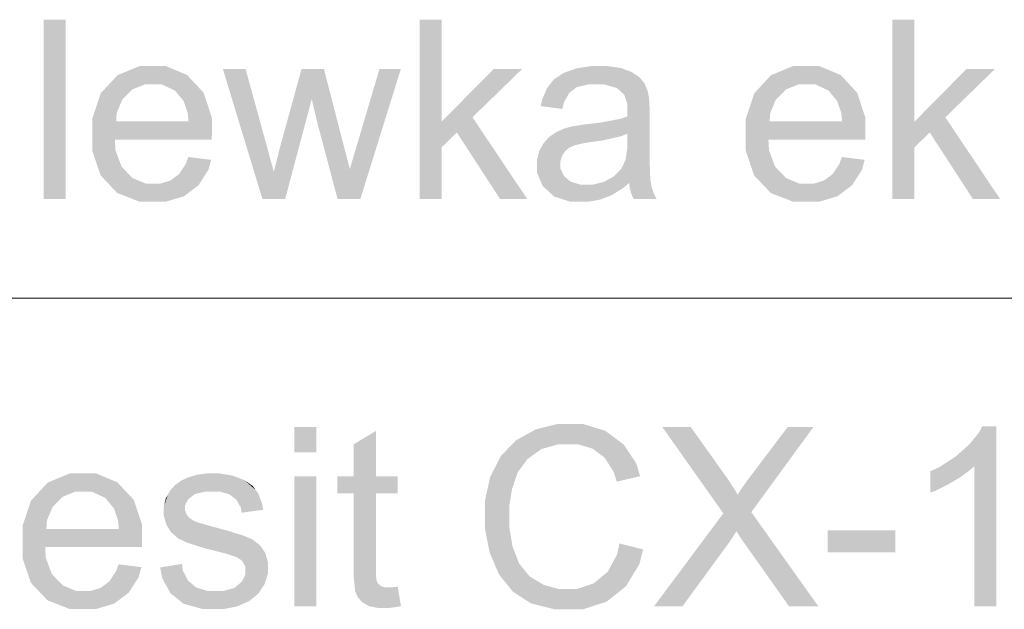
# Model space of a CAD drawing. Header units: millimetres. Extents: x 1814 to 94182, y 11562 to 49454.
# Tile 121 of 256: x 12354 to 12396, y 25751 to 25776. Entities that reach past the tile are written whole.
import ezdxf

# ---------------------------------------------------------------- set-up
doc = ezdxf.new("R2010")
doc.units = ezdxf.units.MM
doc.linetypes.add('XKITLINE00', pattern=[0])
doc.layers.add('LinkedObject', color=1, linetype='Continuous', lineweight=0)

msp = doc.modelspace()

# ---------------------------------------------------------------- hatches: boundary and pattern name
at = {"layer": 'LinkedObject'}
for points in [[(12356.167, 25776.03), (12355.22, 25768.33), (12355.22, 25776.03)], [(12356.167, 25768.33), (12355.22, 25768.33), (12356.167, 25776.03)], [(12372.32, 25776.03), (12371.373, 25768.33), (12371.373, 25776.03)], [(12372.32, 25771.649), (12371.373, 25768.33), (12372.32, 25776.03)], [(12392.632, 25776.03), (12391.685, 25768.33), (12391.685, 25776.03)], [(12392.632, 25771.649), (12391.685, 25768.33), (12392.632, 25776.03)], [(12359.917, 25774.035), (12358.401, 25773.647), (12359.34, 25774.035)], [(12359.598, 25773.258), (12358.401, 25773.647), (12359.917, 25774.035)], [(12359.598, 25773.258), (12359.917, 25774.035), (12359.923, 25773.258)], [(12359.917, 25774.035), (12360.282, 25773.258), (12359.923, 25773.258)], [(12361.388, 25773.654), (12359.917, 25774.035), (12360.476, 25774.035)], [(12361.742, 25773.274), (12359.917, 25774.035), (12361.388, 25773.654)], [(12360.867, 25772.984), (12359.917, 25774.035), (12361.742, 25773.274)], [(12360.282, 25773.258), (12359.917, 25774.035), (12360.867, 25772.984)], [(12378.736, 25774.035), (12377.83, 25773.838), (12378.103, 25773.937)], [(12378.624, 25773.25), (12377.83, 25773.838), (12378.736, 25774.035)], [(12378.624, 25773.25), (12378.736, 25774.035), (12378.957, 25773.25)], [(12378.957, 25773.25), (12378.736, 25774.035), (12379.313, 25773.25)], [(12379.096, 25774.035), (12379.313, 25773.25), (12378.736, 25774.035)], [(12380.033, 25773.951), (12379.096, 25774.035), (12379.453, 25774.035)], [(12380.256, 25773.867), (12379.096, 25774.035), (12380.033, 25773.951)], [(12379.851, 25773.09), (12379.096, 25774.035), (12380.256, 25773.867)], [(12379.313, 25773.25), (12379.096, 25774.035), (12379.851, 25773.09)], [(12387.991, 25774.035), (12386.475, 25773.647), (12387.414, 25774.035)], [(12387.672, 25773.258), (12386.475, 25773.647), (12387.991, 25774.035)], [(12387.672, 25773.258), (12387.991, 25774.035), (12387.997, 25773.258)], [(12387.991, 25774.035), (12388.357, 25773.258), (12387.997, 25773.258)], [(12389.463, 25773.654), (12387.991, 25774.035), (12388.55, 25774.035)], [(12389.817, 25773.274), (12387.991, 25774.035), (12389.463, 25773.654)], [(12388.942, 25772.984), (12387.991, 25774.035), (12389.817, 25773.274)], [(12388.357, 25773.258), (12387.991, 25774.035), (12388.942, 25772.984)], [(12358.401, 25773.647), (12359.051, 25773.04), (12358.039, 25773.258)], [(12359.051, 25773.04), (12358.401, 25773.647), (12359.598, 25773.258)], [(12363.9, 25773.912), (12364.622, 25768.33), (12362.924, 25773.912)], [(12364.788, 25770.685), (12364.622, 25768.33), (12363.9, 25773.912)], [(12366.305, 25773.912), (12366.743, 25772.624), (12365.404, 25770.641)], [(12367.265, 25773.912), (12366.743, 25772.624), (12366.305, 25773.912)], [(12366.743, 25772.624), (12367.265, 25773.912), (12366.965, 25771.668)], [(12366.965, 25771.668), (12367.265, 25773.912), (12368.103, 25770.67)], [(12370.57, 25773.912), (12368.694, 25770.683), (12369.652, 25773.912)], [(12368.83, 25768.33), (12368.694, 25770.683), (12370.57, 25773.912)], [(12375.779, 25773.912), (12372.32, 25771.649), (12374.557, 25773.912)], [(12373.648, 25771.837), (12372.32, 25771.649), (12375.779, 25773.912)], [(12377.557, 25773.74), (12378.132, 25773.134), (12377.14, 25773.459)], [(12377.83, 25773.838), (12378.132, 25773.134), (12377.557, 25773.74)], [(12378.132, 25773.134), (12377.83, 25773.838), (12378.624, 25773.25)], [(12379.851, 25773.09), (12380.256, 25773.867), (12380.032, 25772.93)], [(12380.032, 25772.93), (12380.256, 25773.867), (12380.166, 25772.812)], [(12380.256, 25773.867), (12380.299, 25772.406), (12380.166, 25772.812)], [(12380.913, 25773.444), (12380.299, 25772.406), (12380.256, 25773.867)], [(12380.808, 25773.572), (12380.256, 25773.867), (12380.479, 25773.783)], [(12380.913, 25773.444), (12380.256, 25773.867), (12380.808, 25773.572)], [(12386.475, 25773.647), (12387.125, 25773.04), (12386.113, 25773.258)], [(12387.125, 25773.04), (12386.475, 25773.647), (12387.672, 25773.258)], [(12396.092, 25773.912), (12392.632, 25771.649), (12394.869, 25773.912)], [(12393.96, 25771.837), (12392.632, 25771.649), (12396.092, 25773.912)], [(12358.039, 25773.258), (12357.315, 25771.777), (12357.677, 25772.869)], [(12358.608, 25772.604), (12357.315, 25771.777), (12358.039, 25773.258)], [(12358.039, 25773.258), (12359.051, 25773.04), (12358.608, 25772.604)], [(12360.867, 25772.984), (12361.742, 25773.274), (12361.093, 25772.711)], [(12361.742, 25773.274), (12361.24, 25772.536), (12361.093, 25772.711)], [(12361.24, 25772.536), (12361.742, 25773.274), (12361.418, 25772.008)], [(12361.418, 25772.008), (12361.742, 25773.274), (12362.451, 25771.821)], [(12362.451, 25771.821), (12361.742, 25773.274), (12362.097, 25772.893)], [(12376.995, 25773.276), (12376.58, 25772.318), (12376.851, 25773.094)], [(12377.815, 25772.901), (12376.58, 25772.318), (12376.995, 25773.276)], [(12377.14, 25773.459), (12378.132, 25773.134), (12376.995, 25773.276)], [(12377.815, 25772.901), (12376.995, 25773.276), (12377.974, 25773.017)], [(12377.974, 25773.017), (12376.995, 25773.276), (12378.132, 25773.134)], [(12381.018, 25773.317), (12380.299, 25772.406), (12380.913, 25773.444)], [(12381.165, 25772.995), (12380.299, 25772.406), (12381.018, 25773.317)], [(12386.113, 25773.258), (12385.389, 25771.777), (12385.751, 25772.869)], [(12386.682, 25772.604), (12385.389, 25771.777), (12386.113, 25773.258)], [(12386.113, 25773.258), (12387.125, 25773.04), (12386.682, 25772.604)], [(12388.942, 25772.984), (12389.817, 25773.274), (12389.167, 25772.711)], [(12389.817, 25773.274), (12389.314, 25772.536), (12389.167, 25772.711)], [(12389.314, 25772.536), (12389.817, 25773.274), (12389.492, 25772.008)], [(12389.492, 25772.008), (12389.817, 25773.274), (12390.525, 25771.821)], [(12390.525, 25771.821), (12389.817, 25773.274), (12390.171, 25772.893)], [(12376.851, 25773.094), (12376.58, 25772.318), (12376.643, 25772.615)], [(12377.58, 25772.49), (12376.58, 25772.318), (12377.815, 25772.901)], [(12381.207, 25772.801), (12380.299, 25772.406), (12381.165, 25772.995)], [(12380.299, 25772.406), (12381.207, 25772.801), (12381.23, 25772.68)], [(12358.362, 25772.021), (12357.315, 25771.777), (12358.608, 25772.604)], [(12365.404, 25770.641), (12366.743, 25772.624), (12365.601, 25768.33)], [(12376.58, 25772.318), (12377.58, 25772.49), (12377.504, 25772.195)], [(12380.297, 25771.968), (12381.23, 25772.68), (12380.294, 25771.872)], [(12380.294, 25771.872), (12381.23, 25772.68), (12380.299, 25771.132)], [(12380.299, 25772.092), (12381.23, 25772.68), (12380.297, 25771.968)], [(12380.299, 25772.406), (12381.23, 25772.68), (12380.299, 25772.118)], [(12380.299, 25772.118), (12381.23, 25772.68), (12380.299, 25772.092)], [(12381.254, 25772.244), (12380.299, 25771.132), (12381.23, 25772.68)], [(12386.437, 25772.021), (12385.389, 25771.777), (12386.682, 25772.604)], [(12357.315, 25771.777), (12358.362, 25772.021), (12358.339, 25771.656)], [(12361.418, 25772.008), (12362.451, 25771.821), (12361.45, 25771.656)], [(12380.294, 25771.872), (12380.299, 25771.132), (12380.024, 25771.777)], [(12381.254, 25771.929), (12380.294, 25770.785), (12380.299, 25771.132)], [(12381.254, 25770.668), (12380.294, 25770.785), (12381.254, 25771.929)], [(12381.254, 25771.929), (12380.299, 25771.132), (12381.254, 25772.244)], [(12385.389, 25771.777), (12386.437, 25772.021), (12386.413, 25771.656)], [(12389.492, 25772.008), (12390.525, 25771.821), (12389.524, 25771.656)], [(12358.339, 25771.656), (12357.315, 25771.073), (12357.315, 25771.777)], [(12358.339, 25771.656), (12362.451, 25771.13), (12357.315, 25771.073)], [(12361.45, 25771.656), (12362.451, 25771.13), (12358.339, 25771.656)], [(12362.451, 25771.13), (12361.45, 25771.656), (12362.451, 25771.821)], [(12368.103, 25770.67), (12367.85, 25768.33), (12366.965, 25771.668)], [(12372.32, 25770.545), (12371.373, 25768.33), (12372.32, 25771.649)], [(12373.648, 25771.837), (12372.976, 25771.183), (12372.32, 25771.649)], [(12372.32, 25770.545), (12372.32, 25771.649), (12372.976, 25771.183)], [(12372.976, 25771.183), (12373.648, 25771.837), (12374.83, 25768.33)], [(12374.83, 25768.33), (12373.648, 25771.837), (12375.995, 25768.33)], [(12377.91, 25771.441), (12378.052, 25770.638), (12377.772, 25771.404)], [(12378.33, 25771.512), (12378.464, 25770.733), (12377.91, 25771.441)], [(12377.91, 25771.441), (12378.464, 25770.733), (12378.052, 25770.638)], [(12378.611, 25771.546), (12378.756, 25770.775), (12378.33, 25771.512)], [(12378.33, 25771.512), (12378.756, 25770.775), (12378.464, 25770.733)], [(12379.182, 25771.614), (12379.27, 25770.848), (12378.611, 25771.546)], [(12378.611, 25771.546), (12379.27, 25770.848), (12378.756, 25770.775)], [(12380.024, 25771.777), (12380.299, 25771.132), (12379.182, 25771.614)], [(12379.182, 25771.614), (12380.299, 25771.132), (12379.27, 25770.848)], [(12386.413, 25771.656), (12385.389, 25771.073), (12385.389, 25771.777)], [(12386.413, 25771.656), (12390.525, 25771.13), (12385.389, 25771.073)], [(12389.524, 25771.656), (12390.525, 25771.13), (12386.413, 25771.656)], [(12390.525, 25771.13), (12389.524, 25771.656), (12390.525, 25771.821)], [(12392.632, 25770.545), (12391.685, 25768.33), (12392.632, 25771.649)], [(12393.96, 25771.837), (12393.289, 25771.183), (12392.632, 25771.649)], [(12392.632, 25770.545), (12392.632, 25771.649), (12393.289, 25771.183)], [(12393.289, 25771.183), (12393.96, 25771.837), (12395.142, 25768.33)], [(12395.142, 25768.33), (12393.96, 25771.837), (12396.308, 25768.33)], [(12362.451, 25771.088), (12357.315, 25771.073), (12362.451, 25771.13)], [(12362.448, 25770.962), (12357.315, 25771.073), (12362.451, 25771.088)], [(12357.315, 25771.073), (12358.031, 25768.96), (12357.315, 25770.393)], [(12358.311, 25770.419), (12358.031, 25768.96), (12357.315, 25771.073)], [(12358.311, 25770.419), (12357.315, 25771.073), (12358.285, 25770.878)], [(12362.445, 25770.878), (12357.315, 25771.073), (12362.448, 25770.962)], [(12358.285, 25770.878), (12357.315, 25771.073), (12362.445, 25770.878)], [(12377.624, 25770.379), (12376.942, 25770.992), (12377.092, 25771.094)], [(12377.243, 25771.197), (12377.81, 25770.533), (12377.092, 25771.094)], [(12377.092, 25771.094), (12377.81, 25770.533), (12377.624, 25770.379)], [(12377.583, 25771.352), (12377.81, 25770.533), (12377.243, 25771.197)], [(12377.772, 25771.404), (12377.81, 25770.533), (12377.583, 25771.352)], [(12377.81, 25770.533), (12377.772, 25771.404), (12377.931, 25770.586)], [(12377.931, 25770.586), (12377.772, 25771.404), (12378.052, 25770.638)], [(12379.27, 25770.848), (12380.299, 25771.132), (12380.042, 25771.027)], [(12390.525, 25771.088), (12385.389, 25771.073), (12390.525, 25771.13)], [(12390.522, 25770.962), (12385.389, 25771.073), (12390.525, 25771.088)], [(12385.389, 25771.073), (12386.105, 25768.96), (12385.389, 25770.393)], [(12386.385, 25770.419), (12386.105, 25768.96), (12385.389, 25771.073)], [(12386.385, 25770.419), (12385.389, 25771.073), (12386.359, 25770.878)], [(12390.52, 25770.878), (12385.389, 25771.073), (12390.522, 25770.962)], [(12386.359, 25770.878), (12385.389, 25771.073), (12390.52, 25770.878)], [(12365.113, 25769.491), (12364.622, 25768.33), (12364.788, 25770.685)], [(12365.404, 25770.641), (12365.601, 25768.33), (12365.269, 25770.111)], [(12368.376, 25769.607), (12367.85, 25768.33), (12368.103, 25770.67)], [(12368.694, 25770.683), (12368.83, 25768.33), (12368.376, 25769.607)], [(12376.698, 25770.72), (12377.558, 25770.278), (12376.605, 25770.551)], [(12376.942, 25770.992), (12377.558, 25770.278), (12376.698, 25770.72)], [(12377.558, 25770.278), (12376.942, 25770.992), (12377.624, 25770.379)], [(12380.218, 25770), (12381.254, 25770.668), (12381.254, 25770.009)], [(12380.294, 25770.473), (12381.254, 25770.668), (12380.218, 25770)], [(12381.254, 25770.668), (12380.294, 25770.473), (12380.294, 25770.785)], [(12357.315, 25770.393), (12358.031, 25768.96), (12357.673, 25769.337)], [(12358.571, 25769.716), (12358.031, 25768.96), (12358.311, 25770.419)], [(12371.373, 25768.33), (12372.32, 25770.545), (12372.32, 25768.33)], [(12376.605, 25770.551), (12376.418, 25769.803), (12376.512, 25770.382)], [(12377.493, 25770.177), (12376.418, 25769.803), (12376.605, 25770.551)], [(12376.512, 25770.382), (12376.418, 25769.803), (12376.418, 25770.007)], [(12377.427, 25769.952), (12376.418, 25769.803), (12377.493, 25770.177)], [(12376.605, 25770.551), (12377.558, 25770.278), (12377.493, 25770.177)], [(12385.389, 25770.393), (12386.105, 25768.96), (12385.747, 25769.337)], [(12386.645, 25769.716), (12386.105, 25768.96), (12386.385, 25770.419)], [(12391.685, 25768.33), (12392.632, 25770.545), (12392.632, 25768.33)], [(12361.04, 25769.394), (12362.419, 25770.008), (12361.876, 25768.915)], [(12361.332, 25769.831), (12362.419, 25770.008), (12361.04, 25769.394)], [(12362.419, 25770.008), (12361.332, 25769.831), (12361.439, 25770.131)], [(12361.876, 25768.915), (12362.419, 25770.008), (12362.304, 25769.58)], [(12365.269, 25770.111), (12365.601, 25768.33), (12365.124, 25769.536)], [(12376.418, 25769.803), (12377.427, 25769.952), (12377.427, 25769.829)], [(12377.427, 25769.639), (12376.418, 25769.803), (12377.427, 25769.829)], [(12376.418, 25769.803), (12377.427, 25769.639), (12376.418, 25769.453)], [(12379.731, 25769.304), (12381.254, 25770.009), (12381.284, 25769.175)], [(12380.042, 25769.632), (12381.254, 25770.009), (12379.731, 25769.304)], [(12380.142, 25769.839), (12381.254, 25770.009), (12380.042, 25769.632)], [(12381.254, 25770.009), (12380.142, 25769.839), (12380.218, 25770)], [(12389.115, 25769.394), (12390.493, 25770.008), (12389.95, 25768.915)], [(12389.406, 25769.831), (12390.493, 25770.008), (12389.115, 25769.394)], [(12390.493, 25770.008), (12389.406, 25769.831), (12389.513, 25770.131)], [(12389.95, 25768.915), (12390.493, 25770.008), (12390.378, 25769.58)], [(12358.031, 25768.96), (12358.571, 25769.716), (12358.389, 25768.583)], [(12358.805, 25769.472), (12358.389, 25768.583), (12358.571, 25769.716)], [(12359.038, 25769.228), (12358.389, 25768.583), (12358.805, 25769.472)], [(12361.04, 25769.394), (12361.876, 25768.915), (12360.857, 25769.258)], [(12364.622, 25768.33), (12365.113, 25769.491), (12365.601, 25768.33)], [(12365.124, 25769.536), (12365.601, 25768.33), (12365.113, 25769.491)], [(12367.85, 25768.33), (12368.376, 25769.607), (12368.83, 25768.33)], [(12376.418, 25769.453), (12377.427, 25769.639), (12376.665, 25768.88)], [(12376.665, 25768.88), (12377.427, 25769.639), (12376.912, 25768.655)], [(12376.912, 25768.655), (12377.427, 25769.639), (12377.57, 25769.324)], [(12377.57, 25769.324), (12377.158, 25768.431), (12376.912, 25768.655)], [(12377.713, 25769.198), (12377.158, 25768.431), (12377.57, 25769.324)], [(12386.105, 25768.96), (12386.645, 25769.716), (12386.463, 25768.583)], [(12386.879, 25769.472), (12386.463, 25768.583), (12386.645, 25769.716)], [(12387.112, 25769.228), (12386.463, 25768.583), (12386.879, 25769.472)], [(12389.115, 25769.394), (12389.95, 25768.915), (12388.931, 25769.258)], [(12359.038, 25769.228), (12359.969, 25768.206), (12358.389, 25768.583)], [(12359.621, 25768.984), (12359.969, 25768.206), (12359.038, 25769.228)], [(12359.97, 25768.984), (12359.969, 25768.206), (12359.621, 25768.984)], [(12360.229, 25768.984), (12361.564, 25768.679), (12359.969, 25768.206)], [(12360.229, 25768.984), (12359.969, 25768.206), (12359.97, 25768.984)], [(12360.673, 25769.121), (12361.564, 25768.679), (12360.229, 25768.984)], [(12360.857, 25769.258), (12361.876, 25768.915), (12360.673, 25769.121)], [(12361.564, 25768.679), (12360.673, 25769.121), (12361.876, 25768.915)], [(12377.856, 25769.072), (12377.158, 25768.431), (12377.713, 25769.198)], [(12377.158, 25768.431), (12377.856, 25769.072), (12377.863, 25768.206)], [(12378.322, 25768.206), (12377.856, 25769.072), (12378.274, 25768.946)], [(12377.863, 25768.206), (12377.856, 25769.072), (12378.322, 25768.206)], [(12378.274, 25768.946), (12378.6, 25768.206), (12378.322, 25768.206)], [(12378.549, 25768.946), (12378.6, 25768.206), (12378.274, 25768.946)], [(12378.821, 25768.946), (12378.6, 25768.206), (12378.549, 25768.946)], [(12378.6, 25768.206), (12378.821, 25768.946), (12379.121, 25768.298)], [(12379.363, 25768.389), (12378.821, 25768.946), (12379.306, 25769.065)], [(12379.121, 25768.298), (12378.821, 25768.946), (12379.363, 25768.389)], [(12380.376, 25769.015), (12379.306, 25769.065), (12379.518, 25769.185)], [(12380.112, 25768.793), (12379.306, 25769.065), (12380.376, 25769.015)], [(12379.606, 25768.48), (12379.306, 25769.065), (12380.112, 25768.793)], [(12379.363, 25768.389), (12379.306, 25769.065), (12379.606, 25768.48)], [(12379.731, 25769.304), (12381.284, 25769.175), (12379.518, 25769.185)], [(12381.284, 25769.175), (12380.376, 25769.015), (12379.518, 25769.185)], [(12380.376, 25769.015), (12381.284, 25769.175), (12380.398, 25768.819)], [(12380.398, 25768.819), (12381.284, 25769.175), (12381.315, 25769)], [(12381.315, 25769), (12380.494, 25768.476), (12380.398, 25768.819)], [(12381.345, 25768.825), (12380.494, 25768.476), (12381.315, 25769)], [(12387.112, 25769.228), (12388.043, 25768.206), (12386.463, 25768.583)], [(12387.695, 25768.984), (12388.043, 25768.206), (12387.112, 25769.228)], [(12388.044, 25768.984), (12388.043, 25768.206), (12387.695, 25768.984)], [(12388.304, 25768.984), (12389.638, 25768.679), (12388.043, 25768.206)], [(12388.304, 25768.984), (12388.043, 25768.206), (12388.044, 25768.984)], [(12388.747, 25769.121), (12389.638, 25768.679), (12388.304, 25768.984)], [(12388.931, 25769.258), (12389.95, 25768.915), (12388.747, 25769.121)], [(12389.638, 25768.679), (12388.747, 25769.121), (12389.95, 25768.915)], [(12358.389, 25768.583), (12359.969, 25768.206), (12359.358, 25768.206)], [(12359.969, 25768.206), (12361.564, 25768.679), (12360.454, 25768.206)], [(12360.454, 25768.206), (12361.564, 25768.679), (12361.252, 25768.443)], [(12381.345, 25768.825), (12380.569, 25768.33), (12380.494, 25768.476)], [(12381.465, 25768.49), (12380.569, 25768.33), (12381.345, 25768.825)], [(12380.569, 25768.33), (12381.465, 25768.49), (12381.554, 25768.33)], [(12386.463, 25768.583), (12388.043, 25768.206), (12387.432, 25768.206)], [(12388.043, 25768.206), (12389.638, 25768.679), (12388.529, 25768.206)], [(12388.529, 25768.206), (12389.638, 25768.679), (12389.326, 25768.443)], [(12366.94, 25758.53), (12365.993, 25757.444), (12365.993, 25758.53)], [(12366.94, 25757.444), (12365.993, 25757.444), (12366.94, 25758.53)], [(12369.496, 25758.359), (12368.549, 25756.412), (12368.549, 25757.792)], [(12368.549, 25756.412), (12369.496, 25758.359), (12368.549, 25755.681)], [(12369.496, 25756.412), (12368.549, 25755.681), (12369.496, 25758.359)], [(12376.367, 25758.428), (12377.343, 25757.79), (12375.943, 25758.196)], [(12377.299, 25758.66), (12377.343, 25757.79), (12376.367, 25758.428)], [(12377.808, 25758.66), (12377.343, 25757.79), (12377.299, 25758.66)], [(12377.343, 25757.79), (12377.808, 25758.66), (12377.787, 25757.79)], [(12377.808, 25758.66), (12378.173, 25757.79), (12377.787, 25757.79)], [(12379.356, 25758.366), (12377.808, 25758.66), (12378.385, 25758.66)], [(12379.749, 25758.072), (12377.808, 25758.66), (12379.356, 25758.366)], [(12378.813, 25757.599), (12377.808, 25758.66), (12379.749, 25758.072)], [(12378.173, 25757.79), (12377.808, 25758.66), (12378.813, 25757.599)], [(12383.024, 25758.53), (12384.422, 25754.821), (12381.802, 25758.53)], [(12384.424, 25756.562), (12384.422, 25754.821), (12383.024, 25758.53)], [(12385.624, 25754.874), (12385.639, 25756.48), (12388.293, 25758.53)], [(12388.293, 25758.53), (12385.639, 25756.48), (12387.185, 25758.53)], [(12396.154, 25758.56), (12395.42, 25758.311), (12395.543, 25758.56)], [(12396.154, 25750.83), (12395.42, 25758.311), (12396.154, 25758.56)], [(12375.52, 25757.963), (12376.006, 25757.152), (12374.866, 25757.283)], [(12375.943, 25758.196), (12376.006, 25757.152), (12375.52, 25757.963)], [(12375.943, 25758.196), (12377.343, 25757.79), (12376.602, 25757.578)], [(12376.006, 25757.152), (12375.943, 25758.196), (12376.304, 25757.365)], [(12376.304, 25757.365), (12375.943, 25758.196), (12376.602, 25757.578)], [(12378.813, 25757.599), (12379.749, 25758.072), (12379.068, 25757.407)], [(12379.749, 25758.072), (12379.323, 25757.215), (12379.068, 25757.407)], [(12379.323, 25757.215), (12379.749, 25758.072), (12379.711, 25756.603)], [(12379.711, 25756.603), (12379.749, 25758.072), (12380.846, 25756.419)], [(12380.691, 25756.952), (12379.749, 25758.072), (12380.143, 25757.778)], [(12380.846, 25756.419), (12379.749, 25758.072), (12380.691, 25756.952)], [(12395.42, 25758.311), (12395.206, 25756.853), (12395.001, 25757.796)], [(12395.206, 25750.83), (12395.42, 25758.311), (12396.154, 25750.83)], [(12395.206, 25756.853), (12395.42, 25758.311), (12395.206, 25750.83)], [(12394.704, 25757.531), (12395.206, 25756.853), (12394.408, 25757.266)], [(12395.206, 25756.853), (12394.704, 25757.531), (12395.001, 25757.796)], [(12374.866, 25757.283), (12376.006, 25757.152), (12374.637, 25756.835)], [(12374.637, 25756.835), (12376.006, 25757.152), (12375.587, 25756.58)], [(12394.589, 25756.365), (12393.716, 25756.814), (12394.408, 25757.266)], [(12394.408, 25757.266), (12395.206, 25756.853), (12394.589, 25756.365)], [(12375.467, 25756.222), (12374.407, 25756.388), (12374.637, 25756.835)], [(12375.467, 25756.222), (12374.637, 25756.835), (12375.587, 25756.58)], [(12393.716, 25756.814), (12394.037, 25756.039), (12393.32, 25756.628)], [(12394.037, 25756.039), (12393.716, 25756.814), (12394.313, 25756.202)], [(12394.313, 25756.202), (12393.716, 25756.814), (12394.589, 25756.365)], [(12394.589, 25756.365), (12395.206, 25756.853), (12395.036, 25756.691)], [(12356.921, 25756.535), (12355.405, 25756.147), (12356.344, 25756.535)], [(12356.603, 25755.758), (12355.405, 25756.147), (12356.921, 25756.535)], [(12356.603, 25755.758), (12356.921, 25756.535), (12356.928, 25755.758)], [(12356.921, 25756.535), (12357.287, 25755.758), (12356.928, 25755.758)], [(12358.393, 25756.154), (12356.921, 25756.535), (12357.48, 25756.535)], [(12358.747, 25755.774), (12356.921, 25756.535), (12358.393, 25756.154)], [(12357.872, 25755.484), (12356.921, 25756.535), (12358.747, 25755.774)], [(12357.287, 25755.758), (12356.921, 25756.535), (12357.872, 25755.484)], [(12361.133, 25756.228), (12361.721, 25755.65), (12361.023, 25756.147)], [(12361.434, 25756.366), (12361.721, 25755.65), (12361.133, 25756.228)], [(12361.624, 25756.422), (12361.721, 25755.65), (12361.434, 25756.366)], [(12361.815, 25756.479), (12362.185, 25755.758), (12361.624, 25756.422)], [(12361.624, 25756.422), (12362.185, 25755.758), (12361.721, 25755.65)], [(12362.223, 25756.535), (12362.185, 25755.758), (12361.815, 25756.479)], [(12362.441, 25756.535), (12362.185, 25755.758), (12362.223, 25756.535)], [(12362.185, 25755.758), (12362.441, 25756.535), (12362.511, 25755.758)], [(12362.441, 25756.535), (12362.786, 25755.758), (12362.511, 25755.758)], [(12363.346, 25756.441), (12362.441, 25756.535), (12362.77, 25756.535)], [(12363.594, 25756.346), (12362.441, 25756.535), (12363.346, 25756.441)], [(12363.213, 25755.637), (12362.441, 25756.535), (12363.594, 25756.346)], [(12362.786, 25755.758), (12362.441, 25756.535), (12363.213, 25755.637)], [(12363.594, 25756.346), (12363.364, 25755.517), (12363.213, 25755.637)], [(12363.843, 25756.252), (12363.364, 25755.517), (12363.594, 25756.346)], [(12363.364, 25755.517), (12363.843, 25756.252), (12363.515, 25755.397)], [(12363.515, 25755.397), (12363.843, 25756.252), (12364.327, 25755.835)], [(12364.327, 25755.835), (12363.843, 25756.252), (12364.209, 25755.996)], [(12366.94, 25756.412), (12365.993, 25750.83), (12365.993, 25756.412)], [(12366.94, 25750.83), (12365.993, 25750.83), (12366.94, 25756.412)], [(12367.848, 25756.412), (12368.549, 25755.681), (12367.848, 25755.681)], [(12368.549, 25756.412), (12368.549, 25755.681), (12367.848, 25756.412)], [(12369.496, 25755.681), (12368.549, 25755.681), (12369.496, 25756.412)], [(12370.436, 25755.681), (12369.496, 25756.412), (12370.436, 25756.412)], [(12369.496, 25755.681), (12369.496, 25756.412), (12370.436, 25755.681)], [(12375.346, 25755.863), (12374.178, 25755.339), (12374.407, 25756.388)], [(12375.346, 25755.863), (12374.407, 25756.388), (12375.467, 25756.222)], [(12379.711, 25756.603), (12380.846, 25756.419), (12379.845, 25756.182)], [(12384.642, 25756.255), (12384.422, 25754.821), (12384.424, 25756.562)], [(12384.948, 25755.784), (12384.422, 25754.821), (12384.642, 25756.255)], [(12385.463, 25756.252), (12385.624, 25754.874), (12385.162, 25755.821)], [(12385.639, 25756.48), (12385.624, 25754.874), (12385.463, 25756.252)], [(12393.32, 25756.628), (12394.037, 25756.039), (12393.32, 25755.714)], [(12355.405, 25756.147), (12356.056, 25755.54), (12355.043, 25755.758)], [(12356.056, 25755.54), (12355.405, 25756.147), (12356.603, 25755.758)], [(12360.876, 25756.042), (12361.443, 25755.435), (12360.643, 25755.778)], [(12361.023, 25756.147), (12361.443, 25755.435), (12360.876, 25756.042)], [(12361.023, 25756.147), (12361.721, 25755.65), (12361.582, 25755.542)], [(12361.443, 25755.435), (12361.023, 25756.147), (12361.582, 25755.542)], [(12364.327, 25755.835), (12363.697, 25755.063), (12363.515, 25755.397)], [(12364.445, 25755.674), (12363.697, 25755.063), (12364.327, 25755.835)], [(12375.225, 25755.124), (12374.178, 25755.339), (12375.346, 25755.863)], [(12385.162, 25755.821), (12385.624, 25754.874), (12385.035, 25755.619)], [(12393.32, 25755.714), (12394.037, 25756.039), (12393.54, 25755.795)], [(12355.043, 25755.758), (12354.319, 25754.277), (12354.681, 25755.369)], [(12355.612, 25755.104), (12354.319, 25754.277), (12355.043, 25755.758)], [(12355.043, 25755.758), (12356.056, 25755.54), (12355.612, 25755.104)], [(12357.872, 25755.484), (12358.747, 25755.774), (12358.098, 25755.211)], [(12358.747, 25755.774), (12358.245, 25755.036), (12358.098, 25755.211)], [(12358.245, 25755.036), (12358.747, 25755.774), (12358.423, 25754.508)], [(12358.423, 25754.508), (12358.747, 25755.774), (12359.455, 25754.321)], [(12359.455, 25754.321), (12358.747, 25755.774), (12359.101, 25755.393)], [(12360.558, 25755.619), (12360.387, 25755.115), (12360.472, 25755.46)], [(12361.303, 25755.183), (12360.387, 25755.115), (12360.558, 25755.619)], [(12360.643, 25755.778), (12361.443, 25755.435), (12360.558, 25755.619)], [(12360.558, 25755.619), (12361.443, 25755.435), (12361.303, 25755.183)], [(12364.608, 25755.242), (12363.697, 25755.063), (12364.445, 25755.674)], [(12368.549, 25752.464), (12369.496, 25755.681), (12369.496, 25752.412)], [(12368.549, 25755.681), (12369.496, 25755.681), (12368.549, 25752.464)], [(12385.035, 25755.619), (12384.422, 25754.821), (12384.948, 25755.784)], [(12384.422, 25754.821), (12385.035, 25755.619), (12385.624, 25754.874)], [(12355.367, 25754.521), (12354.319, 25754.277), (12355.612, 25755.104)], [(12361.303, 25755.038), (12360.387, 25755.115), (12361.303, 25755.183)], [(12360.387, 25755.115), (12361.303, 25755.038), (12360.387, 25754.928)], [(12360.387, 25754.928), (12361.303, 25755.038), (12361.303, 25754.947)], [(12361.303, 25754.947), (12360.595, 25754.18), (12360.387, 25754.928)], [(12361.361, 25754.781), (12360.595, 25754.18), (12361.303, 25754.947)], [(12364.653, 25754.972), (12363.697, 25755.063), (12364.608, 25755.242)], [(12363.697, 25755.063), (12364.653, 25754.972), (12363.729, 25754.849)], [(12374.178, 25755.339), (12375.225, 25755.124), (12374.178, 25754.737)], [(12374.178, 25754.737), (12375.225, 25755.124), (12375.225, 25754.743)], [(12354.319, 25754.277), (12355.367, 25754.521), (12355.344, 25754.156)], [(12360.387, 25754.928), (12360.595, 25754.18), (12360.387, 25754.723)], [(12360.387, 25754.723), (12360.595, 25754.18), (12360.491, 25754.349)], [(12360.595, 25754.18), (12361.361, 25754.781), (12361.419, 25754.708)], [(12361.477, 25754.632), (12360.595, 25754.18), (12361.419, 25754.708)], [(12360.595, 25754.18), (12361.477, 25754.632), (12360.699, 25754.011)], [(12360.699, 25754.011), (12361.477, 25754.632), (12361.004, 25753.745)], [(12361.004, 25753.745), (12361.477, 25754.632), (12361.205, 25753.649)], [(12361.205, 25753.649), (12361.477, 25754.632), (12361.658, 25754.506)], [(12375.225, 25754.743), (12374.178, 25754.186), (12374.178, 25754.737)], [(12375.225, 25754.251), (12374.178, 25754.186), (12375.225, 25754.743)], [(12384.422, 25754.821), (12384.619, 25753.499), (12381.448, 25750.83)], [(12385.624, 25754.874), (12384.985, 25754.051), (12384.422, 25754.821)], [(12384.619, 25753.499), (12384.422, 25754.821), (12384.676, 25753.576)], [(12384.676, 25753.576), (12384.422, 25754.821), (12384.859, 25753.853)], [(12384.859, 25753.853), (12384.422, 25754.821), (12384.985, 25754.051)], [(12384.985, 25754.051), (12385.624, 25754.874), (12385.061, 25753.929)], [(12385.061, 25753.929), (12385.624, 25754.874), (12385.221, 25753.69)], [(12385.221, 25753.69), (12385.624, 25754.874), (12385.303, 25753.573)], [(12385.303, 25753.573), (12385.624, 25754.874), (12387.242, 25750.83)], [(12387.242, 25750.83), (12385.624, 25754.874), (12388.501, 25750.83)], [(12355.344, 25754.156), (12354.319, 25753.573), (12354.319, 25754.277)], [(12355.344, 25754.156), (12359.455, 25753.63), (12354.319, 25753.573)], [(12358.454, 25754.156), (12359.455, 25753.63), (12355.344, 25754.156)], [(12358.423, 25754.508), (12359.455, 25754.321), (12358.454, 25754.156)], [(12359.455, 25753.63), (12358.454, 25754.156), (12359.455, 25754.321)], [(12361.658, 25754.506), (12361.407, 25753.554), (12361.205, 25753.649)], [(12361.781, 25754.456), (12361.407, 25753.554), (12361.658, 25754.506)], [(12361.852, 25754.43), (12361.407, 25753.554), (12361.781, 25754.456)], [(12361.407, 25753.554), (12361.852, 25754.43), (12362.128, 25753.326)], [(12362.128, 25753.326), (12361.852, 25754.43), (12362.269, 25754.309)], [(12362.616, 25754.214), (12362.128, 25753.326), (12362.269, 25754.309)], [(12362.128, 25753.326), (12362.616, 25754.214), (12362.647, 25753.195)], [(12362.647, 25753.195), (12362.616, 25754.214), (12363.117, 25754.08)], [(12375.225, 25754.251), (12374.584, 25752.673), (12374.178, 25754.186)], [(12374.178, 25754.186), (12374.584, 25752.673), (12374.381, 25753.154)], [(12375.368, 25753.393), (12374.584, 25752.673), (12375.225, 25754.251)], [(12362.647, 25753.195), (12363.117, 25754.08), (12363.033, 25753.098)], [(12363.033, 25753.098), (12363.117, 25754.08), (12363.516, 25752.938)], [(12363.516, 25752.938), (12363.117, 25754.08), (12363.817, 25753.861)], [(12363.516, 25752.938), (12363.817, 25753.861), (12363.613, 25752.875)], [(12363.613, 25752.875), (12363.817, 25753.861), (12363.752, 25752.783)], [(12364.014, 25753.776), (12363.752, 25752.783), (12363.817, 25753.861)], [(12364.212, 25753.691), (12363.752, 25752.783), (12364.014, 25753.776)], [(12364.523, 25753.442), (12363.752, 25752.783), (12364.212, 25753.691)], [(12391.811, 25754.087), (12388.908, 25753.14), (12388.908, 25754.087)], [(12391.811, 25753.14), (12388.908, 25753.14), (12391.811, 25754.087)], [(12359.455, 25753.588), (12354.319, 25753.573), (12359.455, 25753.63)], [(12359.453, 25753.462), (12354.319, 25753.573), (12359.455, 25753.588)], [(12354.319, 25753.573), (12355.036, 25751.46), (12354.319, 25752.893)], [(12355.316, 25752.919), (12355.036, 25751.46), (12354.319, 25753.573)], [(12355.316, 25752.919), (12354.319, 25753.573), (12355.29, 25753.378)], [(12359.45, 25753.378), (12354.319, 25753.573), (12359.453, 25753.462)], [(12355.29, 25753.378), (12354.319, 25753.573), (12359.45, 25753.378)], [(12364.635, 25753.28), (12363.752, 25752.783), (12364.523, 25753.442)], [(12363.752, 25752.783), (12364.635, 25753.28), (12363.891, 25752.531)], [(12363.891, 25752.531), (12364.635, 25753.28), (12364.861, 25752.712)], [(12364.861, 25752.712), (12364.635, 25753.28), (12364.748, 25753.117)], [(12374.584, 25752.673), (12375.368, 25753.393), (12375.511, 25753.027)], [(12379.454, 25752.31), (12380.977, 25753.271), (12379.825, 25751.358)], [(12379.856, 25753.043), (12380.977, 25753.271), (12379.454, 25752.31)], [(12379.825, 25751.358), (12380.977, 25753.271), (12380.241, 25751.687)], [(12380.977, 25753.271), (12379.856, 25753.043), (12379.96, 25753.529)], [(12380.241, 25751.687), (12380.977, 25753.271), (12380.817, 25752.644)], [(12381.448, 25750.83), (12384.619, 25753.499), (12382.67, 25750.83)], [(12354.319, 25752.893), (12355.036, 25751.46), (12354.678, 25751.837)], [(12355.576, 25752.216), (12355.036, 25751.46), (12355.316, 25752.919)], [(12375.654, 25752.66), (12374.584, 25752.673), (12375.511, 25753.027)], [(12358.045, 25751.894), (12359.424, 25752.508), (12358.881, 25751.415)], [(12358.336, 25752.331), (12359.424, 25752.508), (12358.045, 25751.894)], [(12359.424, 25752.508), (12358.336, 25752.331), (12358.444, 25752.631)], [(12358.881, 25751.415), (12359.424, 25752.508), (12359.308, 25752.08)], [(12361.204, 25752.365), (12360.233, 25752.5), (12361.165, 25752.647)], [(12360.233, 25752.5), (12360.96, 25751.159), (12360.312, 25752.056)], [(12361.204, 25752.365), (12360.96, 25751.159), (12360.233, 25752.5)], [(12363.733, 25751.882), (12364.861, 25752.471), (12364.585, 25751.581)], [(12363.891, 25752.193), (12364.861, 25752.471), (12363.733, 25751.882)], [(12363.891, 25752.531), (12364.861, 25752.712), (12363.891, 25752.371)], [(12363.891, 25752.371), (12364.861, 25752.712), (12363.891, 25752.193)], [(12364.861, 25752.471), (12363.891, 25752.193), (12364.861, 25752.712)], [(12364.585, 25751.581), (12364.861, 25752.471), (12364.723, 25751.789)], [(12364.723, 25751.789), (12364.861, 25752.471), (12364.861, 25752.235)], [(12369.496, 25752.412), (12368.549, 25752.037), (12368.549, 25752.464)], [(12369.496, 25752.209), (12368.549, 25752.037), (12369.496, 25752.412)], [(12374.584, 25752.673), (12375.77, 25751.205), (12374.788, 25752.193)], [(12375.654, 25752.66), (12375.77, 25751.205), (12374.584, 25752.673)], [(12376.099, 25752.113), (12375.77, 25751.205), (12375.654, 25752.66)], [(12355.036, 25751.46), (12355.576, 25752.216), (12355.394, 25751.083)], [(12355.809, 25751.972), (12355.394, 25751.083), (12355.576, 25752.216)], [(12360.312, 25752.056), (12360.96, 25751.159), (12360.675, 25751.385)], [(12361.423, 25751.934), (12360.96, 25751.159), (12361.204, 25752.365)], [(12369.496, 25752.209), (12368.665, 25751.345), (12368.549, 25752.037)], [(12368.549, 25752.037), (12368.665, 25751.345), (12368.607, 25751.478)], [(12369.521, 25751.949), (12368.665, 25751.345), (12369.496, 25752.209)], [(12374.788, 25752.193), (12375.77, 25751.205), (12375.381, 25751.459)], [(12375.77, 25751.205), (12376.099, 25752.113), (12376.401, 25751.931)], [(12379.825, 25751.358), (12378.861, 25751.816), (12379.157, 25752.063)], [(12379.454, 25752.31), (12379.825, 25751.358), (12379.157, 25752.063)], [(12356.043, 25751.728), (12355.394, 25751.083), (12355.809, 25751.972)], [(12356.043, 25751.728), (12356.974, 25750.706), (12355.394, 25751.083)], [(12356.625, 25751.484), (12356.974, 25750.706), (12356.043, 25751.728)], [(12357.678, 25751.621), (12358.569, 25751.179), (12357.234, 25751.484)], [(12357.861, 25751.758), (12358.881, 25751.415), (12357.678, 25751.621)], [(12358.569, 25751.179), (12357.678, 25751.621), (12358.881, 25751.415)], [(12358.045, 25751.894), (12358.881, 25751.415), (12357.861, 25751.758)], [(12360.96, 25751.159), (12361.423, 25751.934), (12361.244, 25750.933)], [(12361.603, 25751.784), (12361.244, 25750.933), (12361.423, 25751.934)], [(12361.783, 25751.634), (12361.244, 25750.933), (12361.603, 25751.784)], [(12361.783, 25751.634), (12362.615, 25750.706), (12361.244, 25750.933)], [(12362.286, 25751.484), (12362.615, 25750.706), (12361.783, 25751.634)], [(12363.418, 25751.617), (12363.79, 25750.935), (12362.935, 25751.484)], [(12363.575, 25751.749), (12364.585, 25751.581), (12363.418, 25751.617)], [(12364.448, 25751.372), (12363.418, 25751.617), (12364.585, 25751.581)], [(12364.05, 25751.049), (12363.418, 25751.617), (12364.448, 25751.372)], [(12363.79, 25750.935), (12363.418, 25751.617), (12364.05, 25751.049)], [(12363.733, 25751.882), (12364.585, 25751.581), (12363.575, 25751.749)], [(12369.546, 25751.891), (12368.665, 25751.345), (12369.521, 25751.949)], [(12368.665, 25751.345), (12369.546, 25751.891), (12369.57, 25751.833)], [(12368.665, 25751.345), (12369.57, 25751.833), (12368.722, 25751.212)], [(12368.722, 25751.212), (12369.57, 25751.833), (12368.922, 25750.997)], [(12368.922, 25750.997), (12369.57, 25751.833), (12369.063, 25750.916)], [(12369.063, 25750.916), (12369.57, 25751.833), (12369.651, 25751.741)], [(12369.651, 25751.741), (12369.205, 25750.834), (12369.063, 25750.916)], [(12369.706, 25751.706), (12369.205, 25750.834), (12369.651, 25751.741)], [(12369.762, 25751.672), (12369.205, 25750.834), (12369.706, 25751.706)], [(12369.205, 25750.834), (12369.762, 25751.672), (12369.604, 25750.753)], [(12369.604, 25750.753), (12369.762, 25751.672), (12369.861, 25750.753)], [(12369.861, 25750.753), (12369.762, 25751.672), (12369.922, 25751.638)], [(12369.922, 25751.638), (12370.018, 25750.753), (12369.861, 25750.753)], [(12370.026, 25751.638), (12370.018, 25750.753), (12369.922, 25751.638)], [(12370.026, 25751.638), (12370.375, 25750.795), (12370.018, 25750.753)], [(12370.103, 25751.638), (12370.375, 25750.795), (12370.026, 25751.638)], [(12370.375, 25750.795), (12370.103, 25751.638), (12370.308, 25751.655)], [(12370.574, 25750.837), (12370.308, 25751.655), (12370.436, 25751.671)], [(12370.375, 25750.795), (12370.308, 25751.655), (12370.574, 25750.837)], [(12376.703, 25751.75), (12375.77, 25751.205), (12376.401, 25751.931)], [(12376.703, 25751.75), (12377.792, 25750.699), (12375.77, 25751.205)], [(12377.357, 25751.569), (12377.792, 25750.699), (12376.703, 25751.75)], [(12377.792, 25750.699), (12377.357, 25751.569), (12377.708, 25751.569)], [(12378.136, 25751.569), (12377.792, 25750.699), (12377.708, 25751.569)], [(12378.136, 25751.569), (12379.825, 25751.358), (12377.792, 25750.699)], [(12378.861, 25751.816), (12379.825, 25751.358), (12378.136, 25751.569)], [(12356.974, 25751.484), (12356.974, 25750.706), (12356.625, 25751.484)], [(12357.234, 25751.484), (12358.569, 25751.179), (12356.974, 25750.706)], [(12357.234, 25751.484), (12356.974, 25750.706), (12356.974, 25751.484)], [(12356.974, 25750.706), (12358.569, 25751.179), (12357.459, 25750.706)], [(12357.459, 25750.706), (12358.569, 25751.179), (12358.257, 25750.943)], [(12362.609, 25751.484), (12362.943, 25750.706), (12362.286, 25751.484)], [(12362.615, 25750.706), (12362.286, 25751.484), (12362.943, 25750.706)], [(12362.935, 25751.484), (12362.943, 25750.706), (12362.609, 25751.484)], [(12362.935, 25751.484), (12363.79, 25750.935), (12362.943, 25750.706)], [(12375.77, 25751.205), (12377.792, 25750.699), (12376.16, 25750.952)], [(12377.792, 25750.699), (12379.825, 25751.358), (12378.393, 25750.699)], [(12378.393, 25750.699), (12379.825, 25751.358), (12379.41, 25751.028)], [(12355.394, 25751.083), (12356.974, 25750.706), (12356.363, 25750.706)], [(12361.244, 25750.933), (12362.615, 25750.706), (12362.072, 25750.706)], [(12362.943, 25750.706), (12363.79, 25750.935), (12363.531, 25750.821)], [(12376.16, 25750.952), (12377.792, 25750.699), (12377.171, 25750.699)]]:
    msp.add_hatch(color=256, dxfattribs=at).paths.add_polyline_path(points, flags=17)

# ---------------------------------------------------------------- linework, layer by layer
at = {"layer": 'LinkedObject', "linetype": 'XKITLINE00', "lineweight": 0}
msp.add_line((12460.031, 25764.067), (12328.433, 25764.067), dxfattribs=at)

doc.saveas('drawing.dxf')
